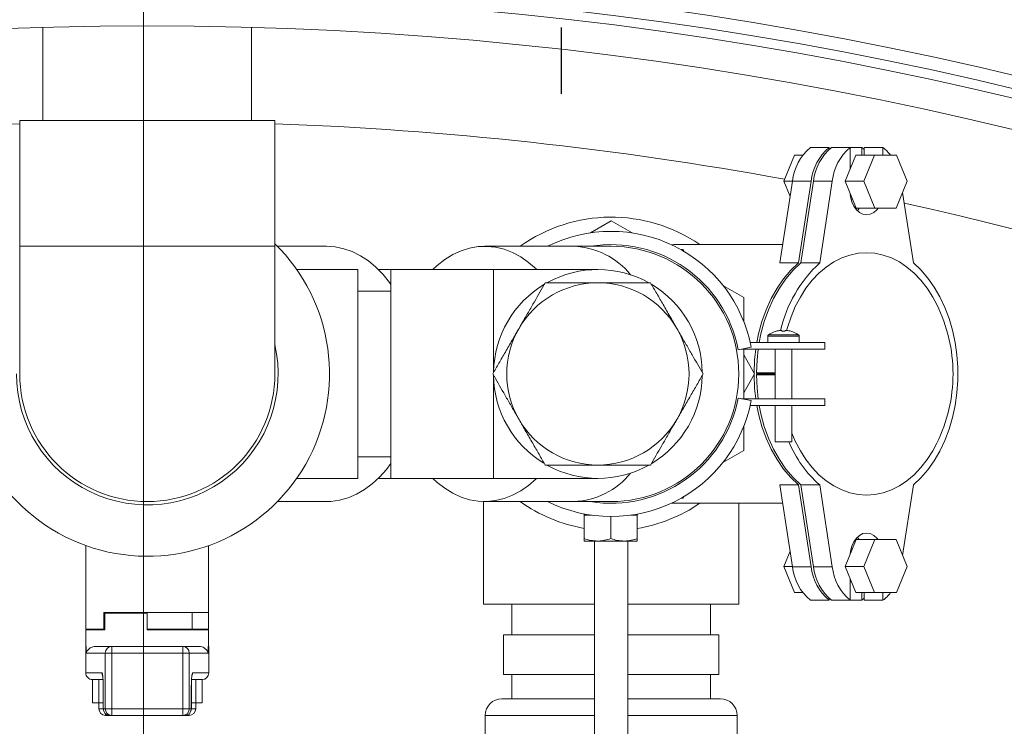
# Model space of a CAD drawing. Header units: metres. Extents: x 1333.9 to 1416.6, y -82.7 to -2.5.
# Tile 51 of 160: x 1362.699 to 1362.996, y -10.228 to -10.015. Entities that reach past the tile are written whole.
import ezdxf

# ---------------------------------------------------------------- set-up
doc = ezdxf.new("R2010")
doc.units = ezdxf.units.M
doc.linetypes.add('AUSGEZOGEN', pattern=[0])
for name, color, linetype, lineweight in [('XR$5$AM_0', 7, 'AUSGEZOGEN', 50), ('XR$5$MARKETING_DRW', 7, 'AUSGEZOGEN', 13), ('XR$5$ZR_Sanitär', 1, 'AUSGEZOGEN', 13)]:
    doc.layers.add(name, color=color, linetype=linetype, lineweight=lineweight)

# ---------------------------------------------------------------- blocks, each defined once
blk = doc.blocks.new('A$C43b69e9d')
at = {"layer": 'XR$5$AM_0', "lineweight": 18, "transparency": 33554687}
for p, q in [((0.0208641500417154, -0.005041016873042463), (0.01988625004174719, -0.005041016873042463)), ((0.02182935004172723, -0.005041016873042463), (0.0208641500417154, -0.005041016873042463)), ((0.0208641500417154, -0.006996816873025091), (0.0208641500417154, -0.005041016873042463)), ((0.02182935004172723, -0.006996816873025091), (0.02182935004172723, -0.005041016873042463)), ((0.02254177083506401, -0.005218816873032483), (0.02182935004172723, -0.005218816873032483)), ((0.01759517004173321, -0.005547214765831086), (0.01759517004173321, -0.005670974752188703)), ((0.01759517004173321, -0.005547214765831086), (0.01779837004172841, -0.005547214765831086)), ((0.01774757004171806, -0.005696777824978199), (0.01774757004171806, -0.005551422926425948)), ((0.01774757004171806, -0.005551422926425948), (0.01779837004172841, -0.005551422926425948)), ((0.01779837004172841, -0.005551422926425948), (0.01779837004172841, -0.005547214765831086)), ((0.01792537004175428, -0.005549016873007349), (0.01779837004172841, -0.005549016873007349)), ((0.01792537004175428, -0.005692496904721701), (0.01792537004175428, -0.005549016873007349)), ((0.01793045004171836, -0.005686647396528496), (0.01793045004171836, -0.005549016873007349)), ((0.01805745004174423, -0.005549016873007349), (0.01793045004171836, -0.005549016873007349)), ((0.01857065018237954, -0.005549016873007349), (0.01805745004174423, -0.005549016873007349)), ((0.01736657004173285, -0.005647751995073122), (0.01732085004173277, -0.005647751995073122)), ((0.01732085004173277, -0.005647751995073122), (0.01732085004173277, -0.005681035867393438)), ((0.01736657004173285, -0.005598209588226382), (0.01754437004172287, -0.005598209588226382)), ((0.01736657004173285, -0.005646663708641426), (0.01736657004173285, -0.005598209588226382)), ((0.01736657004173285, -0.005646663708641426), (0.01754437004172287, -0.005646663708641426)), ((0.01736657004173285, -0.005681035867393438), (0.01736657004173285, -0.005646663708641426)), ((0.01754437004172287, -0.005646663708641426), (0.01754437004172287, -0.005598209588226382)), ((0.01754437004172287, -0.005664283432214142), (0.01754437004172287, -0.005646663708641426)), ((0.01779837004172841, -0.005623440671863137), (0.01779837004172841, -0.005747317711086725)), ((0.01727005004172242, -0.005731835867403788), (0.01727005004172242, -0.005698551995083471)), ((0.01727005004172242, -0.005698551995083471), (0.01728247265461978, -0.005698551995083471)), ((0.01727005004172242, -0.005747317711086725), (0.01727005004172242, -0.005731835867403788)), ((0.01749357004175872, -0.005681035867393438), (0.01732085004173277, -0.005681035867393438)), ((0.01732085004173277, -0.005681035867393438), (0.01732085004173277, -0.005681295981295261)), ((0.01732085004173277, -0.005681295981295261), (0.01732085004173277, -0.005696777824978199)), ((0.01749357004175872, -0.005681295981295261), (0.01732085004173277, -0.005681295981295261)), ((0.01732085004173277, -0.005747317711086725), (0.01732085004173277, -0.005696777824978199)), ((0.01732085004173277, -0.005696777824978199), (0.01774757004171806, -0.005696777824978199)), ((0.01749357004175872, -0.005681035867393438), (0.01749357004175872, -0.005681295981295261)), ((0.01754437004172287, -0.005679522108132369), (0.01754437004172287, -0.005664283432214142)), ((0.01774757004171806, -0.005747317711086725), (0.01774757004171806, -0.005696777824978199)), ((0.01805237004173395, -0.005692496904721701), (0.01792537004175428, -0.005692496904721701)), ((0.01805745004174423, -0.005686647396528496), (0.01793045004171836, -0.005686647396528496)), ((0.01793045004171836, -0.005686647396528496), (0.01793045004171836, -0.005692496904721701)), ((0.01805237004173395, -0.005692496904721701), (0.01805237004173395, -0.006018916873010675)), ((0.01805745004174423, -0.006488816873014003), (0.01805745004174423, -0.005686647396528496)), ((0.01727005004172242, -0.006290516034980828), (0.01727005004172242, -0.005747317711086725)), ((0.01727005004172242, -0.005747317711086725), (0.01732085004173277, -0.005747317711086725)), ((0.01732085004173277, -0.005747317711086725), (0.01732085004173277, -0.006290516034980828)), ((0.01774757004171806, -0.005747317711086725), (0.01732085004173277, -0.005747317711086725)), ((0.01774757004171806, -0.006290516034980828), (0.01774757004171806, -0.005747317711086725)), ((0.01774757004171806, -0.005747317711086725), (0.01779837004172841, -0.005747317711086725)), ((0.01779837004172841, -0.005747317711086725), (0.01779837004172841, -0.006290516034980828)), ((0.01805745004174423, -0.005776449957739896), (0.01805237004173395, -0.005776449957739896)), ((0.01805237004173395, -0.006018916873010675), (0.01792537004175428, -0.006018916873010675)), ((0.01792537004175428, -0.006488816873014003), (0.01792537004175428, -0.006018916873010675)), ((0.01793045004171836, -0.006018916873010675), (0.01793045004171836, -0.006361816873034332)), ((0.01793045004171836, -0.006252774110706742), (0.01792537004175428, -0.006252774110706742)), ((0.01727005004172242, -0.006290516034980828), (0.01732085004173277, -0.006290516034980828)), ((0.01727005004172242, -0.006305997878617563), (0.01727005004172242, -0.006290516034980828)), ((0.01727005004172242, -0.006339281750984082), (0.01727005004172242, -0.006305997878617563)), ((0.01727005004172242, -0.006339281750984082), (0.01728247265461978, -0.006339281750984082)), ((0.01732085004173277, -0.006290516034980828), (0.01774757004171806, -0.006290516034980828)), ((0.01732085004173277, -0.006341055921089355), (0.01732085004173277, -0.006290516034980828)), ((0.01774757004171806, -0.006290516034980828), (0.01779837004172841, -0.006290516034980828)), ((0.01774757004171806, -0.006341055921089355), (0.01774757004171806, -0.006290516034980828)), ((0.01779837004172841, -0.006290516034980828), (0.01779837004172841, -0.006414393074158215)), ((0.01793045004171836, -0.00633938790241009), (0.01792537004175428, -0.00633938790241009)), ((0.01774757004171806, -0.006341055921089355), (0.01732085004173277, -0.006341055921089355)), ((0.01732085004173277, -0.006341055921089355), (0.01732085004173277, -0.006356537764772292)), ((0.01732085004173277, -0.006356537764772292), (0.01749357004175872, -0.006356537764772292)), ((0.01732085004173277, -0.006356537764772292), (0.01732085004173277, -0.006356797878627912)), ((0.01732085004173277, -0.006356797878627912), (0.01749357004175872, -0.006356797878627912)), ((0.01732085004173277, -0.006390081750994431), (0.01732085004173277, -0.006356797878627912)), ((0.01732085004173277, -0.006390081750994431), (0.01736657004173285, -0.006390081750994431)), ((0.01736657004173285, -0.006391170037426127), (0.01736657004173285, -0.006356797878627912)), ((0.01736657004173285, -0.006391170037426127), (0.01754437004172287, -0.006391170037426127)), ((0.01736657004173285, -0.006439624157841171), (0.01736657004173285, -0.006391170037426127)), ((0.01749357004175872, -0.006356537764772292), (0.01749357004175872, -0.006356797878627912)), ((0.01754437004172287, -0.006373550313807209), (0.01754437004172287, -0.006358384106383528)), ((0.01754437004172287, -0.006391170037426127), (0.01754437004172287, -0.006373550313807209)), ((0.01754437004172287, -0.006439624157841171), (0.01754437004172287, -0.006391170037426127)), ((0.01759517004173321, -0.00636685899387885), (0.01759517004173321, -0.006490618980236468)), ((0.01774757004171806, -0.006486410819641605), (0.01774757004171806, -0.006341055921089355)), ((0.01805745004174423, -0.006361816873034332), (0.01793045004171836, -0.006361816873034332)), ((0.01793045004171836, -0.006361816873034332), (0.01793045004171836, -0.006488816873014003)), ((0.01736657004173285, -0.006439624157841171), (0.01754437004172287, -0.006439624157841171)), ((0.01759517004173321, -0.006490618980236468), (0.01779837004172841, -0.006490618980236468)), ((0.01779837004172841, -0.006486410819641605), (0.01774757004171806, -0.006486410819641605)), ((0.01779837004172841, -0.006490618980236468), (0.01779837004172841, -0.006486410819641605)), ((0.01779837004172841, -0.006488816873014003), (0.01792537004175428, -0.006488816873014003)), ((0.01805745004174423, -0.006488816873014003), (0.01793045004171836, -0.006488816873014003)), ((0.01805745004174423, -0.006488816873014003), (0.01857065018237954, -0.006488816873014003)), ((0.02182935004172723, -0.006819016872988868), (0.02254177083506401, -0.006819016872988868)), ((0.01890835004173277, -0.007016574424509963), (0.01890835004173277, -0.007392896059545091)), ((0.01988625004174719, -0.006996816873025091), (0.0208641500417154, -0.006996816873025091)), ((0.0208641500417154, -0.006996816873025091), (0.02182935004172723, -0.006996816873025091)), ((0.0208641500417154, -0.007392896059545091), (0.0208641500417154, -0.007016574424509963)), ((0.01908615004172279, -0.007164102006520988), (0.01908615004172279, -0.00763181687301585)), ((0.02068635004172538, -0.00763181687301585), (0.02068635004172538, -0.007164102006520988)), ((0.02068635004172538, -0.00763181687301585), (0.01908615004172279, -0.00763181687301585)), ((0.01925125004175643, -0.00763181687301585), (0.01925125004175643, -0.007885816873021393)), ((0.02052125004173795, -0.007885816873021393), (0.02052125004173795, -0.00763181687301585)), ((0.01908615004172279, -0.007790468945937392), (0.01908615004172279, -0.007885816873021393)), ((0.02068635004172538, -0.007885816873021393), (0.02068635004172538, -0.007790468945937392)), ((0.01908615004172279, -0.007885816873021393), (0.01908615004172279, -0.008673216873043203)), ((0.02068635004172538, -0.007885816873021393), (0.01908615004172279, -0.007885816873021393)), ((0.02068635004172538, -0.008673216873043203), (0.02068635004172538, -0.007885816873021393)), ((0.01890835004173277, -0.008597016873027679), (0.01812095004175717, -0.008597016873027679)), ((0.01812095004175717, -0.00944791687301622), (0.01812095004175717, -0.008597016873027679)), ((0.01890835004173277, -0.008605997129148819), (0.01890835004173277, -0.008597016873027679)), ((0.01727005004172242, -0.008609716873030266), (0.01687381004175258, -0.008609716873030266)), ((0.01727005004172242, -0.00944791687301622), (0.01727005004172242, -0.008609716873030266)), ((0.01890835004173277, -0.008605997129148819), (0.01890835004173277, -0.009288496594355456)), ((0.01908615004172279, -0.008673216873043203), (0.01908615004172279, -0.009473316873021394)), ((0.01987498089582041, -0.008673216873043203), (0.01908615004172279, -0.008673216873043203)), ((0.02068635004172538, -0.008673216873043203), (0.0198974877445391, -0.008673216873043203)), ((0.02068635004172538, -0.009473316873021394), (0.02068635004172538, -0.008673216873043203)), ((0.0208641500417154, -0.009288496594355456), (0.0208641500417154, -0.008605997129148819)), ((0.0173970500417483, -0.008736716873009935), (0.0173970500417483, -0.00944791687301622)), ((0.01788727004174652, -0.008749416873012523), (0.01758247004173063, -0.008749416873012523)), ((0.01758247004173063, -0.008749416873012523), (0.01758247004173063, -0.00944791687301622)), ((0.01788727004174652, -0.008749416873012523), (0.01788727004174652, -0.00944791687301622)), ((0.01758247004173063, -0.00881291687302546), (0.0173970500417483, -0.00881291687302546)), ((0.01812095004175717, -0.00881291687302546), (0.01788727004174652, -0.00881291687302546)), ((0.01890835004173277, -0.009288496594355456), (0.01890835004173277, -0.00957491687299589)), ((0.0208641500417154, -0.00957491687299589), (0.0208641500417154, -0.009288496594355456)), ((0.01860583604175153, -0.009368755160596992), (0.01860583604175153, -0.009470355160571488)), ((0.01880395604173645, -0.009368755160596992), (0.01862398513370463, -0.009368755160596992)), ((0.01881316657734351, -0.009368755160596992), (0.01880395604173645, -0.009368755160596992)), ((0.01880395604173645, -0.009424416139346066), (0.01880395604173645, -0.009368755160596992)), ((0.0209672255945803, -0.009415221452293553), (0.0210594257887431, -0.00957491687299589)), ((0.01860583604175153, -0.00944791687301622), (0.01670897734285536, -0.00944791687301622)), ((0.01860583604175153, -0.009470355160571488), (0.01860583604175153, -0.009673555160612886)), ((0.01879354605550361, -0.009571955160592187), (0.01862398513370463, -0.009571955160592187)), ((0.0210594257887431, -0.00957491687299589), (0.0209672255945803, -0.00973461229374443)), ((0.01670897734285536, -0.009701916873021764), (0.01860583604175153, -0.009701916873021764)), ((0.01727005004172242, -0.01054011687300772), (0.01727005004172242, -0.009701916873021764)), ((0.0173970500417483, -0.009701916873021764), (0.0173970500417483, -0.01041311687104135)), ((0.01758247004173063, -0.009701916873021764), (0.01758247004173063, -0.01040041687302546)), ((0.01788727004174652, -0.009701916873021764), (0.01788727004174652, -0.01040041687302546)), ((0.01812095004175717, -0.01055281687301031), (0.01812095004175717, -0.009701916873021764)), ((0.01860583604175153, -0.00977515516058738), (0.01860583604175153, -0.009673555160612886)), ((0.01880395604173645, -0.00977515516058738), (0.01880395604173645, -0.009725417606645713)), ((0.01880395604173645, -0.00977515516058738), (0.01862398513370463, -0.00977515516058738)), ((0.01880395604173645, -0.00977515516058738), (0.01881204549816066, -0.00977515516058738)), ((0.01889600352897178, -0.01003689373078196), (0.01889565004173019, -0.01005560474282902)), ((0.02087685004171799, -0.01005560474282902), (0.0208764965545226, -0.01003689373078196)), ((0.01889565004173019, -0.0100556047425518), (0.01889565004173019, -0.01088950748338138)), ((0.01893375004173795, -0.01011041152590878), (0.01893375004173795, -0.01012484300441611)), ((0.02083875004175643, -0.01012484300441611), (0.02083875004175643, -0.01011041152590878)), ((0.02087685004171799, -0.01088950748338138), (0.02087685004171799, -0.0100556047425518)), ((0.01893375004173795, -0.01012484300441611), (0.01894624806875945, -0.01013205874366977)), ((0.02082625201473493, -0.01013205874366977), (0.02083875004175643, -0.01012484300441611)), ((0.0173970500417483, -0.01033691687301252), (0.01758247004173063, -0.01033691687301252)), ((0.01788727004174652, -0.01033691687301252), (0.01812095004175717, -0.01033691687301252)), ((0.01788727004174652, -0.01040041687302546), (0.01758247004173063, -0.01040041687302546)), ((0.01929966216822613, -0.01059091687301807), (0.01920746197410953, -0.01043122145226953)), ((0.02056503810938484, -0.01043122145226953), (0.02047283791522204, -0.01059091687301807)), ((0.01687381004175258, -0.01054011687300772), (0.01727005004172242, -0.01054011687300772)), ((0.01812095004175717, -0.01055281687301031), (0.01889565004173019, -0.01055281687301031)), ((0.01968141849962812, -0.01064825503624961), (0.01970051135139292, -0.01054820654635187)), ((0.02007198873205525, -0.01054820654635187), (0.02009108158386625, -0.01064825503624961)), ((0.01948406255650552, -0.01059091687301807), (0.01929966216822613, -0.01059091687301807)), ((0.01964495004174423, -0.01064064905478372), (0.01964495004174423, -0.01121321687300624)), ((0.01969575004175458, -0.01121321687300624), (0.01969575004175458, -0.01057315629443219)), ((0.0200767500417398, -0.01059091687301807), (0.01969575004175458, -0.01059091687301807)), ((0.01974101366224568, -0.01059091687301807), (0.01988625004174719, -0.01067476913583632)), ((0.01988625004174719, -0.01067476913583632), (0.0200314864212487, -0.01059091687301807)), ((0.0200767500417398, -0.01057315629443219), (0.0200767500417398, -0.01121321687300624)), ((0.02012755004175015, -0.01121321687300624), (0.02012755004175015, -0.01064064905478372)), ((0.02047283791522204, -0.01059091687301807), (0.02028843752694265, -0.01059091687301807)), ((0.01987890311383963, -0.01083217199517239), (0.01987890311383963, -0.01068848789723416)), ((0.01988625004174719, -0.0106927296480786), (0.01987890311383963, -0.01068848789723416)), ((0.01989359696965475, -0.01068848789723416), (0.01988625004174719, -0.0106927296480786)), ((0.01988625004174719, -0.01083221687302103), (0.01988625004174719, -0.0106927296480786)), ((0.01989359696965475, -0.01083217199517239), (0.01989359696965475, -0.01068848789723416)), ((0.02017595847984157, -0.01077506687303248), (0.02012755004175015, -0.01077506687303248)), ((0.02017595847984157, -0.01077506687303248), (0.02017595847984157, -0.01101636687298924)), ((0.02018535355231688, -0.01077998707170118), (0.02018535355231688, -0.01101144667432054)), ((0.01903582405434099, -0.01086807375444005), (0.01840872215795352, -0.01096396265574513)), ((0.01903582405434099, -0.01086807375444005), (0.01903582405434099, -0.01101175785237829)), ((0.01964495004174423, -0.01083221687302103), (0.01936555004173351, -0.01083221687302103)), ((0.01936555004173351, -0.01083221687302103), (0.01936555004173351, -0.0109592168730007)), ((0.0200767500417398, -0.01083221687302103), (0.01969575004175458, -0.01083221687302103)), ((0.01987890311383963, -0.01083217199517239), (0.01987284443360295, -0.01083221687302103)), ((0.01987898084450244, -0.01083221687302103), (0.01987890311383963, -0.01083217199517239)), ((0.01989359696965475, -0.01083217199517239), (0.01989351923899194, -0.01083221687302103)), ((0.01989965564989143, -0.01083221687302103), (0.01989359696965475, -0.01083217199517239)), ((0.02021333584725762, -0.01084011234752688), (0.02021371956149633, -0.01083992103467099)), ((0.02073667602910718, -0.01086807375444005), (0.02073667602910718, -0.01101175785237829)), ((0.02136377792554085, -0.01096396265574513), (0.02073667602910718, -0.01086807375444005)), ((0.01840979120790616, -0.01089793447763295), (0.01821017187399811, -0.01097942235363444)), ((0.01840979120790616, -0.01089793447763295), (0.01840979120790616, -0.01096379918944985)), ((0.01852717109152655, -0.01094585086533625), (0.01840979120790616, -0.01089793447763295)), ((0.02021981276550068, -0.0108826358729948), (0.02021333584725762, -0.0108826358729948)), ((0.02021333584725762, -0.01090879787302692), (0.02021981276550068, -0.01090879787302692)), ((0.02021981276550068, -0.01087282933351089), (0.02021981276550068, -0.0108826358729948)), ((0.02021981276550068, -0.01090879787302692), (0.02021981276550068, -0.01091860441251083)), ((0.02136270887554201, -0.01089793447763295), (0.02124532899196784, -0.01094585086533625)), ((0.02136270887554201, -0.01089793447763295), (0.02136270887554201, -0.01096379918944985)), ((0.02156232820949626, -0.01097942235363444), (0.02136270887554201, -0.01089793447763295)), ((0.01821017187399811, -0.01097942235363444), (0.01821017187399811, -0.01104387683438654)), ((0.01840872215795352, -0.01096396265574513), (0.01840872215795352, -0.01110764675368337)), ((0.01903582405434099, -0.01101175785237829), (0.01840872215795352, -0.01110764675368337)), ((0.01936555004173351, -0.0109592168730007), (0.01964495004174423, -0.0109592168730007)), ((0.01969575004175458, -0.0109592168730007), (0.0200767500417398, -0.0109592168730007)), ((0.02012755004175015, -0.01101636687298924), (0.02017595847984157, -0.01101636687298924)), ((0.02021371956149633, -0.01095151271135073), (0.02021333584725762, -0.01095132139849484)), ((0.02136377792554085, -0.01110764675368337), (0.02073667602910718, -0.01101175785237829)), ((0.02136377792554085, -0.01096396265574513), (0.02136377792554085, -0.01110764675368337)), ((0.02156232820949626, -0.01097942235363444), (0.02156232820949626, -0.01104387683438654)), ((0.01903582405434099, -0.01102971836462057), (0.01840872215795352, -0.01112560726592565)), ((0.01903582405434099, -0.0111734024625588), (0.01903582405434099, -0.01102971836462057)), ((0.02073667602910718, -0.0111734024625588), (0.02073667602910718, -0.01102971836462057)), ((0.02136377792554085, -0.01112560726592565), (0.02073667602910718, -0.01102971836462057)), ((0.01815228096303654, -0.01110156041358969), (0.01815228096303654, -0.01124524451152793)), ((0.01840872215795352, -0.01126929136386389), (0.01840872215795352, -0.01112560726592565)), ((0.02136377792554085, -0.01126929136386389), (0.02136377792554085, -0.01112560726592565)), ((0.02162021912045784, -0.01110156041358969), (0.02162021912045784, -0.01124524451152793)), ((0.01815228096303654, -0.01124524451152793), (0.01816696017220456, -0.01124524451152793)), ((0.01903582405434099, -0.0111734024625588), (0.01840872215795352, -0.01126929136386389)), ((0.01964495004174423, -0.01121321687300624), (0.01969575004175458, -0.01121321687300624)), ((0.0200767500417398, -0.01121321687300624), (0.02012755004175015, -0.01121321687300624)), ((0.02136377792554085, -0.01126929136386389), (0.02073667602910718, -0.0111734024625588)), ((0.02160553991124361, -0.01124524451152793), (0.02162021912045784, -0.01124524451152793)), ((0.01815228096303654, -0.01140688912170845), (0.01815228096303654, -0.0112632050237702)), ((0.02162021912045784, -0.01140688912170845), (0.02162021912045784, -0.0112632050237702)), ((0.01840979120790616, -0.01136849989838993), (0.01821017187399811, -0.01144998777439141)), ((0.01840979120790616, -0.01151218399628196), (0.01840979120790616, -0.01136849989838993)), ((0.0186165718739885, -0.01145291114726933), (0.01840979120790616, -0.01136849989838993)), ((0.02136270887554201, -0.01136849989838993), (0.02115592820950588, -0.01145291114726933)), ((0.02136270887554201, -0.01151218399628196), (0.02136270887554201, -0.01136849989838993)), ((0.02156232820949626, -0.01144998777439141), (0.02136270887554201, -0.01136849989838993)), ((0.01815228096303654, -0.01140688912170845), (0.01815228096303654, -0.01149669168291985)), ((0.01815228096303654, -0.01140688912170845), (0.01831574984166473, -0.01140688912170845)), ((0.01821017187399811, -0.01159367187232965), (0.01821017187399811, -0.01144998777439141)), ((0.01829295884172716, -0.01140688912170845), (0.01829295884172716, -0.01141619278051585)), ((0.0185469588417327, -0.01142449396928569), (0.0185469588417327, -0.01141369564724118)), ((0.01862544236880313, -0.01145179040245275), (0.0186165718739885, -0.01145872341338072)), ((0.0186165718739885, -0.01159659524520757), (0.0186165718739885, -0.01145291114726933)), ((0.02115592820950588, -0.01145872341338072), (0.02114705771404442, -0.01145179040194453)), ((0.02115592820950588, -0.01159659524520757), (0.02115592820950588, -0.01145291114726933)), ((0.02122554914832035, -0.0114136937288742), (0.02122554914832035, -0.01142449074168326)), ((0.02145675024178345, -0.01140688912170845), (0.02162021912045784, -0.01140688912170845)), ((0.02147954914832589, -0.01141619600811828), (0.02147954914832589, -0.01140688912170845)), ((0.02156232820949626, -0.01159367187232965), (0.02156232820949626, -0.01144998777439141)), ((0.02162021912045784, -0.01140688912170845), (0.02162021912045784, -0.01149669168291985)), ((0.01815228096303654, -0.01149669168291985), (0.01816696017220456, -0.01151465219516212)), ((0.01821017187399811, -0.01149669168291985), (0.01815228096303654, -0.01149669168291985)), ((0.01815228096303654, -0.01165833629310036), (0.01815228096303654, -0.01151465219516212)), ((0.01821017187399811, -0.01151465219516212), (0.01815228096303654, -0.01151465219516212)), ((0.01840979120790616, -0.01151218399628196), (0.01821017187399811, -0.01159367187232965)), ((0.0186165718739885, -0.01159659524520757), (0.01840979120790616, -0.01151218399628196)), ((0.02136270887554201, -0.01151218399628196), (0.02115592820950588, -0.01159659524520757)), ((0.02156232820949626, -0.01159367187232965), (0.02136270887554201, -0.01151218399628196)), ((0.02162021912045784, -0.01149669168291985), (0.02156232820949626, -0.01149669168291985)), ((0.02162021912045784, -0.01151465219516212), (0.02156232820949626, -0.01151465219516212)), ((0.02160553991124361, -0.01151465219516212), (0.02162021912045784, -0.01149669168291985)), ((0.02162021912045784, -0.01165833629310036), (0.02162021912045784, -0.01151465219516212)), ((0.01821017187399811, -0.01159367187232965), (0.01821017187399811, -0.01176251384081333)), ((0.0186165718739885, -0.01175959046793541), (0.0186165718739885, -0.01159659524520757)), ((0.02115592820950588, -0.01159659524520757), (0.02115592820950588, -0.01175959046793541)), ((0.02156232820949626, -0.01176251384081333), (0.02156232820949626, -0.01159367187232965)), ((0.01821017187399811, -0.01165833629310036), (0.01815228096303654, -0.01165833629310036)), ((0.02162021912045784, -0.01165833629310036), (0.02156232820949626, -0.01165833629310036)), ((0.01821017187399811, -0.01176251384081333), (0.01840979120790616, -0.01184400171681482)), ((0.01840979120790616, -0.01184400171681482), (0.0186165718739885, -0.01175959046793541)), ((0.02115592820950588, -0.01175959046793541), (0.02136270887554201, -0.01184400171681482)), ((0.02136270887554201, -0.01184400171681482), (0.02156232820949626, -0.01176251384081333)), ((0.01849516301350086, -0.01180915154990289), (0.01903582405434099, -0.01189182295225)), ((0.02073667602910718, -0.01189182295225), (0.02127733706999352, -0.01180915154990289))]:
    blk.add_line(p, q, dxfattribs=at)
for points in [[(0.01890835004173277, -0.007392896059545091), (0.01890949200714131, -0.007426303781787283), (0.01891861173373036, -0.007492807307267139), (0.01893676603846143, -0.007558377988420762), (0.01896378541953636, -0.007622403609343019), (0.01899941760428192, -0.007684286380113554), (0.01904332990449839, -0.007743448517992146), (0.01909511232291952, -0.007799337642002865), (0.01915428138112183, -0.007851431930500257), (0.01920043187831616, -0.007885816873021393)], [(0.02057206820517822, -0.007885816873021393), (0.02058603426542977, -0.007875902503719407), (0.02064869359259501, -0.00782589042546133), (0.02070423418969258, -0.007771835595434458), (0.0207521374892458, -0.007714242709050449), (0.02079195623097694, -0.007653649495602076), (0.02082331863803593, -0.00759062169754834), (0.02084593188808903, -0.007525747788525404), (0.02085958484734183, -0.007459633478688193), (0.0208641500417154, -0.007392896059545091)], [(0.01908615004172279, -0.008208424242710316), (0.01905555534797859, -0.00824114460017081), (0.01900963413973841, -0.008299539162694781), (0.01897189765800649, -0.008360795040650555), (0.01894269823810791, -0.008424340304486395), (0.01892230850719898, -0.008489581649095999), (0.01891091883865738, -0.008555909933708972), (0.01890863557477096, -0.008622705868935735), (0.0189154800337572, -0.008689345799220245), (0.01893138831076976, -0.008755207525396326), (0.01895621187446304, -0.008819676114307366), (0.01898971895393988, -0.008882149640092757), (0.01903159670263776, -0.008942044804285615), (0.01908145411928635, -0.008998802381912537), (0.01908615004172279, -0.009003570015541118)], [(0.02068635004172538, -0.009003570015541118), (0.02069104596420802, -0.008998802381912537), (0.02074090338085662, -0.008942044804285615), (0.02078278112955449, -0.008882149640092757), (0.02081628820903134, -0.008819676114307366), (0.02084111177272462, -0.008755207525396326), (0.02085702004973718, -0.008689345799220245), (0.02086386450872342, -0.008622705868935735), (0.020861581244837, -0.008555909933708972), (0.0208501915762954, -0.008489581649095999), (0.02082980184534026, -0.008424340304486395), (0.02080060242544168, -0.008360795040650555), (0.02076286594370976, -0.008299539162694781), (0.02071694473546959, -0.00824114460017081), (0.02068635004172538, -0.008208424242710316)], [(0.01964495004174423, -0.01069160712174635), (0.01957944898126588, -0.01070494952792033), (0.01948469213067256, -0.01073064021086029), (0.01939414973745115, -0.01076305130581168), (0.01930877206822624, -0.01080184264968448), (0.01922945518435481, -0.01084660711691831), (0.01915703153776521, -0.0108968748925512), (0.01909226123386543, -0.01095211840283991), (0.01903582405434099, -0.01101175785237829)], [(0.01964495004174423, -0.01070956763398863), (0.01957944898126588, -0.0107229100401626), (0.01948469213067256, -0.01074860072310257), (0.01939414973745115, -0.01078101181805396), (0.01930877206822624, -0.01081980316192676), (0.01922945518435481, -0.01086456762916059), (0.01915703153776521, -0.01091483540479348), (0.01909226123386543, -0.01097007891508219), (0.01903582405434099, -0.01102971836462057)], [(0.01987890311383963, -0.01067052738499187), (0.01977759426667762, -0.01067473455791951), (0.01969575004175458, -0.01068358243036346)], [(0.01987890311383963, -0.01068848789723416), (0.01977759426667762, -0.01069269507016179), (0.01969575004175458, -0.01070154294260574)], [(0.0200767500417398, -0.01068358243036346), (0.01999490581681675, -0.01067473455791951), (0.01989359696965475, -0.01067052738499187)], [(0.0200767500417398, -0.01070154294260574), (0.01999490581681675, -0.01069269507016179), (0.01989359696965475, -0.01068848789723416)], [(0.02073667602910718, -0.01101175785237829), (0.02068023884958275, -0.01095211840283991), (0.02061546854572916, -0.0108968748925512), (0.02054304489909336, -0.01084660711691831), (0.02046372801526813, -0.01080184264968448), (0.02037835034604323, -0.01076305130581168), (0.02028780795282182, -0.01073064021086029), (0.02019305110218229, -0.01070494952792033), (0.02012755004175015, -0.01069160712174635)], [(0.02073667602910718, -0.01102971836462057), (0.02068023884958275, -0.01097007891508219), (0.02061546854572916, -0.01091483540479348), (0.02054304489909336, -0.01086456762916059), (0.02046372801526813, -0.01081980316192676), (0.02037835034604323, -0.01078101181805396), (0.02028780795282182, -0.01074860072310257), (0.02019305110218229, -0.0107229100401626), (0.02012755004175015, -0.01070956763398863)], [(0.02041740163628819, -0.0120714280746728), (0.02047550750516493, -0.01204032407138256), (0.02054304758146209, -0.01199703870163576), (0.02060426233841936, -0.01194928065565), (0.02065856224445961, -0.0118975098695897), (0.02070542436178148, -0.01184222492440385), (0.02074439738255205, -0.01178395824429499), (0.02077510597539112, -0.01172327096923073), (0.02079725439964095, -0.01166074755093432), (0.02081062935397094, -0.01159699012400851), (0.02081510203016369, -0.0115326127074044), (0.02081062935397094, -0.01146823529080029), (0.02079725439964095, -0.01140447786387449), (0.02077510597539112, -0.01134195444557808), (0.02074439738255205, -0.01128126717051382), (0.02070542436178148, -0.01122300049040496), (0.02065856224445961, -0.01116771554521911), (0.02060426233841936, -0.01111594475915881), (0.02054304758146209, -0.01106818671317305), (0.02047550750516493, -0.01102490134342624), (0.02040229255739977, -0.01098650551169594), (0.02032410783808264, -0.01095336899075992), (0.02024170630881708, -0.01092581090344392), (0.02021969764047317, -0.01091959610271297)], [(0.01943325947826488, -0.0109592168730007), (0.0193702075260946, -0.01098650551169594), (0.01929699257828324, -0.01102490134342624), (0.01922945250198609, -0.01106818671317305), (0.01916823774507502, -0.01111594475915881), (0.01911393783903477, -0.01116771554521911), (0.0190670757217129, -0.01122300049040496), (0.01902810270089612, -0.01128126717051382), (0.01899739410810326, -0.01134195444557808), (0.01897524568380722, -0.01140447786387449), (0.01896187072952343, -0.01146823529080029), (0.01895739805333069, -0.0115326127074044), (0.01896187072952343, -0.01159699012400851), (0.01897524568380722, -0.01166074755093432), (0.01899739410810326, -0.01172327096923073), (0.01902810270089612, -0.01178395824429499), (0.0190670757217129, -0.01184222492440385), (0.01911393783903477, -0.0118975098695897), (0.01916823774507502, -0.01194928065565), (0.01922945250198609, -0.01199703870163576), (0.01929699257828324, -0.01204032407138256), (0.01935509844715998, -0.0120714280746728)], [(0.01850505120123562, -0.01140738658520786), (0.01852881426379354, -0.01141004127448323), (0.01856639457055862, -0.01141933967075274), (0.01860010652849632, -0.01143431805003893), (0.01862825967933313, -0.01145422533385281), (0.0186494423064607, -0.01147806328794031), (0.01866259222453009, -0.0115046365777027), (0.01866705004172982, -0.0115326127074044), (0.01866259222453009, -0.01156058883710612), (0.0186494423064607, -0.0115871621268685), (0.01862825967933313, -0.011611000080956), (0.0186165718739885, -0.01162036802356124)], [(0.01863516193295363, -0.01146077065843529), (0.01862825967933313, -0.01146731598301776), (0.0186165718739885, -0.011476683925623)], [(0.02115592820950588, -0.01162036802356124), (0.02114424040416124, -0.011611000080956), (0.02112305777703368, -0.0115871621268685), (0.02110990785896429, -0.01156058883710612), (0.02110545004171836, -0.0115326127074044), (0.02110990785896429, -0.0115046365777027), (0.02112305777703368, -0.01147806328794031), (0.02114424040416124, -0.01145422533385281), (0.02117239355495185, -0.01143431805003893), (0.02120610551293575, -0.01141933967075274), (0.02124368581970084, -0.01141004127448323), (0.02126744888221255, -0.01140738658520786)], [(0.02115592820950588, -0.011476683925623), (0.02114424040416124, -0.01146731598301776), (0.02113733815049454, -0.01146077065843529)], [(0.01903582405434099, -0.01189182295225), (0.0190897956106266, -0.01194911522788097), (0.01915145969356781, -0.01200238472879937), (0.01922022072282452, -0.01205111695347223), (0.01929541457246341, -0.0120948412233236), (0.01937631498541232, -0.01213313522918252), (0.0194621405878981, -0.01216562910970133), (0.0195520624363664, -0.01219200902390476), (0.0196452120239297, -0.01221202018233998), (0.0197406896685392, -0.01222546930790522), (0.01983757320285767, -0.01223222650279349), (0.0199349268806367, -0.01223222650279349), (0.02003181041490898, -0.01222546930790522), (0.02012728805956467, -0.01221202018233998), (0.02022043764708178, -0.01219200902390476), (0.02031035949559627, -0.01216562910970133), (0.02039618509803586, -0.01213313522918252), (0.02047708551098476, -0.0120948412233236), (0.02055227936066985, -0.01205111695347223), (0.02062104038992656, -0.01200238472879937), (0.02068270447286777, -0.01194911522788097), (0.02073667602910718, -0.01189182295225)]]:
    blk.add_lwpolyline(points, dxfattribs=at)
for radius in [0.02958770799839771, 0.02940662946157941, 0.02937110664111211, 0.02932471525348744, 0.02907133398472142, 0.02905588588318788, 0.0288018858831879, 0.0282938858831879, 0.028194, 0.02812215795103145, 0.02788920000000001]:
    blk.add_circle((-0.005335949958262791, -0.006018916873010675), radius, dxfattribs=at)
for centre, radius, start, end in [((-0.005335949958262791, -0.006018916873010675), 0.02715695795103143, 2.063620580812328, 10.36333304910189), ((0.01988625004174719, -0.006018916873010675), 0.001397, 90, 315.5729959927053), ((0.01988625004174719, -0.006018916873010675), 0.001003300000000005, 90, 282.9199132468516), ((0.01988625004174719, -0.006018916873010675), 0.0009778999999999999, 90, 270), ((0.01732085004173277, -0.005698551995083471), 5.08e-05, 90, 180), ((0.01732085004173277, -0.005731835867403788), 5.08e-05, 90, 180), ((0.01732072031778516, -0.005731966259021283), 5.067044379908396e-05, 89.85331398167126, 179.8525591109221), ((0.01732072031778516, -0.00574744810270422), 5.067044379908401e-05, 89.85331398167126, 179.8525591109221), ((0.01759516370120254, -0.005721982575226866), 5.1007823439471e-05, 89.99287788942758, 115.4535335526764), ((0.01774769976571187, -0.00574744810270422), 5.067044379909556e-05, 0.147440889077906, 90.14668601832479), ((0.01732072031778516, -0.006290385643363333), 5.067044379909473e-05, 180.1474408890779, 270.1466860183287), ((0.01732085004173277, -0.006305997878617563), 5.08e-05, 180, 270), ((0.01732072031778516, -0.006305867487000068), 5.067044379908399e-05, 180.1474408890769, 270.1466860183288), ((0.01732085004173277, -0.006339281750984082), 5.08e-05, 180, 270), ((0.01774769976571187, -0.006290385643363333), 5.067044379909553e-05, 269.8533139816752, 359.8525591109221), ((0.01759516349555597, -0.006315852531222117), 5.100646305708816e-05, 244.0106603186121, 270.0073533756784), ((-0.005335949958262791, -0.006018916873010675), 0.02715695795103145, 349.6366669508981, 357.9363794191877), ((0.01727005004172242, -0.008736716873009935), 0.000127, 0, 90), ((0.01988625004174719, -0.009473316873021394), 0.0008000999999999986, 90.87948402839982, 148.7571572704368), ((0.01988625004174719, -0.009473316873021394), 0.0008001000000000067, 30.81637690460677, 88.80749821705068), ((0.01988625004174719, -0.009473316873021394), 0.0006985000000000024, 60.0000000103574, 119.9999999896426), ((0.01988625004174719, -0.00957491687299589), 0.001201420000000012, 144.484016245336, 170.1192353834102), ((0.01988625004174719, -0.009473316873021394), 0.0006985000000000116, 119.9999999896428, 180), ((0.01988625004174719, -0.009473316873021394), 0.0006985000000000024, 0, 60.0000000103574), ((0.01988625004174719, -0.00957491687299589), 0.001201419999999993, 325.5402935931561, 35.5159837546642), ((0.01988625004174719, -0.00957491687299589), 0.001092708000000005, 153.499772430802, 259.1958106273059), ((0.01988625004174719, -0.009473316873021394), 0.0008000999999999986, 151.2092725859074, 208.7149381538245), ((0.01988625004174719, -0.00957491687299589), 0.001092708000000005, 280.8041893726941, 26.50022756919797), ((0.01988625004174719, -0.009473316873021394), 0.0008001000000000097, 330.9006494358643, 28.79072741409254), ((0.0194953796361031, -0.009266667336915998), 0.0005874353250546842, 182.129617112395, 231.0810750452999), ((0.02027712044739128, -0.009266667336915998), 0.0005874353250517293, 308.9189249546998, 357.870382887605), ((0.01988625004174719, -0.00957491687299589), 0.0009908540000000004, 170.725104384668, 259.1958106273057), ((0.01988625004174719, -0.00957491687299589), 0.000990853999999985, 280.8041893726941, 9.274895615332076), ((0.01988625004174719, -0.009473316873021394), 0.0006985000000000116, 180, 240.0000000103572), ((0.01988625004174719, -0.009473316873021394), 0.0006985, 299.9999999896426, 0), ((0.01988625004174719, -0.00957491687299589), 0.0009779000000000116, 180, 0), ((0.01988625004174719, -0.00957491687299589), 0.00120142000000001, 189.5941466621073, 214.4597064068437), ((0.01988625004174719, -0.009473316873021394), 0.0008001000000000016, 210.996875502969, 269.0591623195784), ((0.01988625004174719, -0.009473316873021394), 0.0008001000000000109, 270.9881932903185, 328.9343364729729), ((0.01988625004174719, -0.009473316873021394), 0.0006984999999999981, 240.0000000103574, 299.9999999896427), ((0.01727005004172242, -0.01041311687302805), 0.000127, 270, 0), ((0.02017595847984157, -0.01078649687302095), 1.142999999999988e-05, 34.71790546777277, 90), ((0.02001833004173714, -0.01089571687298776), 0.0002032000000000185, 15.93733317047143, 34.71790546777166), ((0.02001833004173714, -0.01089571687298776), 0.0002027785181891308, 6.480764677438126, 15.91512533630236), ((0.01971216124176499, -0.01176762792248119), 0.0009002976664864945, 112.6435056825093, 138.6976705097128), ((0.01999056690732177, -0.01089571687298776), 0.0002231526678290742, 356.6394487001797, 3.360551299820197), ((0.02001833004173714, -0.01089571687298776), 0.0002027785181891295, 344.0848746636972, 353.5192353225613), ((0.01999430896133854, -0.01185603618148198), 0.001008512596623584, 42.59967410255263, 77.07941066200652), ((0.01845231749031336, -0.01135297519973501), 0.0003914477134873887, 96.39426671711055, 140.0387675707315), ((0.02017595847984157, -0.01100493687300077), 1.143000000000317e-05, 270, 325.28209453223), ((0.02001833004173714, -0.01089571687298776), 0.0002032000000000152, 325.2820945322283, 344.0626668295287), ((0.02132018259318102, -0.01135297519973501), 0.0003914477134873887, 39.96123242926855, 83.60573328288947), ((0.01845231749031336, -0.01149665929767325), 0.0003914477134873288, 96.39426671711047, 140.0387675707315), ((0.01845231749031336, -0.01151461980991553), 0.0003914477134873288, 96.39426671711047, 140.0387675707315), ((0.02132018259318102, -0.01149665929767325), 0.0003914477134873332, 39.96123242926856, 83.60573328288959), ((0.02132018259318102, -0.01151461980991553), 0.000391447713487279, 39.96123242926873, 83.60573328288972), ((0.01845231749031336, -0.01165830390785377), 0.0003914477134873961, 96.3942667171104, 140.0387675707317), ((0.02132018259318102, -0.01165830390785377), 0.0003914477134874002, 39.96123242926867, 83.60573328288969), ((0.01838898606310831, -0.01147867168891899), 0.0002971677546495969, 217.1993326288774, 233.0062355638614), ((0.02138351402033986, -0.01147867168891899), 0.0002971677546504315, 306.993764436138, 322.8006673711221), ((-0.005335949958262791, -0.006018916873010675), 0.02715695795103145, 317.6824908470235, 347.6616524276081), ((0.01988625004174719, -0.01099379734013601), 0.001201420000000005, 243.7618509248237, 270), ((0.01988625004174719, -0.01099379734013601), 0.001201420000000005, 270, 296.2381490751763)]:
    blk.add_arc(centre, radius, start, end, dxfattribs=at)
for centre, major_axis, ratio, start_param, end_param in [((0.01759517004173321, -0.005598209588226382), (6.245064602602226e-21, 5.099482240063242e-05), 0.99617956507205, 0, 1.570796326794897), ((0.01749357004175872, -0.005670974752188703), (0.0001016, 0), 0.1015869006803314, 4.712388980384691, 6.283185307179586), ((0.01749357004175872, -0.00636685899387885), (0.0001016, 0), 0.1015869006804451, 0, 1.570796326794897), ((0.01759517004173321, -0.006439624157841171), (6.24506460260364e-21, 5.099482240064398e-05), 0.9961795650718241, 1.570796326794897, 3.141592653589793)]:
    blk.add_ellipse(centre, major_axis=major_axis, ratio=ratio, start_param=start_param, end_param=end_param, dxfattribs=at)
for points, knots in [([(0.01774757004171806, -0.005551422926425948), (0.01774764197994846, -0.005551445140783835), (0.01775468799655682, -0.005553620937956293), (0.0177688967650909, -0.005560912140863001), (0.01778515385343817, -0.005578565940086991), (0.01779598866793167, -0.00559985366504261), (0.0177975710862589, -0.005615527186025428), (0.01779837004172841, -0.005623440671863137)], [0, 0, 0, 0, 0.003043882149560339, 0.2981342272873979, 0.5987992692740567, 0.7974356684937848, 1, 1, 1, 1]), ([(0.01757520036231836, -0.005676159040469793), (0.01757514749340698, -0.00567617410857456), (0.01757499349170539, -0.005676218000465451), (0.01757028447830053, -0.00567713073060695), (0.01755987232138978, -0.005678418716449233), (0.01754214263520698, -0.005679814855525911), (0.01751915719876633, -0.005680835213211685), (0.01750206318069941, -0.005680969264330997), (0.01749357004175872, -0.005681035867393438)], [0, 0, 0, 0, 0.06074553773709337, 0.1769453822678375, 0.3478797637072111, 0.5534011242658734, 0.778107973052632, 1, 1, 1, 1]), ([(0.01749357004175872, -0.006356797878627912), (0.01749825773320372, -0.00635681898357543), (0.01751191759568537, -0.0063568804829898), (0.01753374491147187, -0.006357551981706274), (0.0175550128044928, -0.00635894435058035), (0.01756868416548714, -0.006360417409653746), (0.01757509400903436, -0.006361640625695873), (0.01757507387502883, -0.006361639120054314), (0.01757506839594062, -0.006361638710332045)], [0, 0, 0, 0, 0.1228244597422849, 0.3579086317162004, 0.5906965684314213, 0.7870832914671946, 0.942058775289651, 1, 1, 1, 1]), ([(0.01779837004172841, -0.006414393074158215), (0.01779760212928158, -0.006422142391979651), (0.017796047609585, -0.006437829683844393), (0.01778533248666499, -0.006458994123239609), (0.01776903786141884, -0.006476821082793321), (0.01775482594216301, -0.006484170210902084), (0.01774764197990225, -0.006486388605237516), (0.01774757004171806, -0.006486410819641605)], [0, 0, 0, 0, 0.1981888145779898, 0.4012025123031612, 0.6960309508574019, 0.9969561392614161, 1, 1, 1, 1]), ([(0.01988625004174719, -0.008666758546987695), (0.01983840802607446, -0.008694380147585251), (0.01976594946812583, -0.008736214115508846), (0.01966218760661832, -0.008796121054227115), (0.01959365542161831, -0.008835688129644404), (0.01955163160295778, -0.008859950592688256), (0.01953700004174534, -0.00886839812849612)], [0, 0, 0, 0, 0.4320456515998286, 0.6543496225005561, 0.8796538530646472, 1, 1, 1, 1]), ([(0.02023550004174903, -0.00886839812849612), (0.02020513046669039, -0.008850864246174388), (0.02014375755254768, -0.008815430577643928), (0.02005442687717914, -0.00876385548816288), (0.01996805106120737, -0.008713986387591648), (0.01991360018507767, -0.008682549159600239), (0.01988625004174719, -0.008666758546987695)], [0, 0, 0, 0, 0.2495781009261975, 0.5043644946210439, 0.7510471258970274, 1, 1, 1, 1]), ([(0.01953700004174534, -0.00886839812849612), (0.01950663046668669, -0.008885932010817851), (0.01944525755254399, -0.008921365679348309), (0.01935592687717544, -0.008972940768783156), (0.01926955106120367, -0.00902280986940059), (0.01921510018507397, -0.009054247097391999), (0.01918775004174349, -0.009070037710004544)], [0, 0, 0, 0, 0.2495781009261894, 0.5043644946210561, 0.7510471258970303, 1, 1, 1, 1]), ([(0.02058475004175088, -0.009070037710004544), (0.02053690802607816, -0.009042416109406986), (0.02046444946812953, -0.009000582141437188), (0.02036068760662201, -0.008940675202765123), (0.02029215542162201, -0.00890110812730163), (0.02025013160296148, -0.008876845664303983), (0.02023550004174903, -0.00886839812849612)], [0, 0, 0, 0, 0.4320456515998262, 0.6543496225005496, 0.8796538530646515, 1, 1, 1, 1]), ([(0.01918775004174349, -0.009070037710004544), (0.01918775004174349, -0.009117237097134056), (0.01918775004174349, -0.0092040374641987), (0.01918775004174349, -0.009340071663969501), (0.01918775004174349, -0.009428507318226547), (0.01918775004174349, -0.009473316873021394)], [0, 0, 0, 0, 0.370262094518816, 0.6809174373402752, 1, 1, 1, 1]), ([(0.02058475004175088, -0.009473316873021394), (0.02058475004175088, -0.00942977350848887), (0.02058475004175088, -0.009341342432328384), (0.02058475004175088, -0.009205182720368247), (0.02058475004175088, -0.009117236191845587), (0.02058475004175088, -0.009070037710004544)], [0, 0, 0, 0, 0.3100837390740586, 0.6297409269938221, 0.9999999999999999, 0.9999999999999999, 0.9999999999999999, 0.9999999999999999]), ([(0.01862398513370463, -0.009368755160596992), (0.0186189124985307, -0.00938525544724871), (0.01860867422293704, -0.009418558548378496), (0.01860678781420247, -0.009452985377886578), (0.01860583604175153, -0.009470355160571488)], [0, 0, 0, 0, 0.4954579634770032, 1, 1, 1, 1]), ([(0.01860583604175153, -0.009368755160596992), (0.01860610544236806, -0.009368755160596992), (0.01860710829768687, -0.009368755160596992), (0.01861685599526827, -0.009368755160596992), (0.01862398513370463, -0.009368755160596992)], [0, 0, 0, 0, 0.268633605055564, 1, 1, 1, 1]), ([(0.01860583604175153, -0.009470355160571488), (0.01860585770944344, -0.00947276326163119), (0.01860602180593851, -0.009491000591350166), (0.01860998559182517, -0.009525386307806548), (0.0186192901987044, -0.009556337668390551), (0.01862398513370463, -0.009571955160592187)], [0, 0, 0, 0, 0.07008576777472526, 0.5307822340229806, 0.9999999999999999, 0.9999999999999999, 0.9999999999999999, 0.9999999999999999]), ([(0.01918775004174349, -0.009473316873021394), (0.01918775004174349, -0.009479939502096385), (0.01918775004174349, -0.009535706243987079), (0.01918775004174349, -0.009642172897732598), (0.01918775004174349, -0.00976983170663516), (0.01918775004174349, -0.009846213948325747), (0.01918775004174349, -0.009876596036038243)], [0, 0, 0, 0, 0.0471997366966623, 0.3974517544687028, 0.7603281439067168, 1, 1, 1, 1]), ([(0.02058475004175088, -0.009876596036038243), (0.02058475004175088, -0.009846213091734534), (0.02058475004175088, -0.009771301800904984), (0.02058475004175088, -0.00964379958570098), (0.02058475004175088, -0.00953733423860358), (0.02058475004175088, -0.009479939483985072), (0.02058475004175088, -0.009473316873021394)], [0, 0, 0, 0, 0.2396757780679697, 0.5909375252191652, 0.9527994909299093, 1, 1, 1, 1]), ([(0.01862398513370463, -0.009571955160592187), (0.0186189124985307, -0.009588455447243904), (0.01860867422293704, -0.009621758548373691), (0.01860678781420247, -0.009656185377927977), (0.01860583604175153, -0.009673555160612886)], [0, 0, 0, 0, 0.4954579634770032, 1, 1, 1, 1]), ([(0.01860583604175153, -0.009673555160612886), (0.01860585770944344, -0.009675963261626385), (0.01860602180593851, -0.009694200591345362), (0.01860998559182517, -0.009728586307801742), (0.0186192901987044, -0.009759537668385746), (0.01862398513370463, -0.00977515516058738)], [0, 0, 0, 0, 0.0700857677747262, 0.53078223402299, 1, 1, 1, 1]), ([(0.01860583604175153, -0.00977515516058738), (0.01860610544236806, -0.00977515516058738), (0.01860710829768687, -0.00977515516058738), (0.01861685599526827, -0.00977515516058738), (0.01862398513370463, -0.00977515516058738)], [0, 0, 0, 0, 0.268633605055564, 1, 1, 1, 1]), ([(0.01918775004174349, -0.009876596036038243), (0.01923559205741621, -0.009904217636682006), (0.01930805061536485, -0.0099460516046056), (0.01941181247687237, -0.01000595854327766), (0.01948034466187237, -0.01004552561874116), (0.01952236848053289, -0.01006978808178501), (0.01953700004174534, -0.01007823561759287)], [0, 0, 0, 0, 0.4320456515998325, 0.6543496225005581, 0.8796538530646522, 1, 1, 1, 1]), ([(0.02023550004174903, -0.01007823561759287), (0.02026586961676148, -0.01006070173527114), (0.02032724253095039, -0.01002526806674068), (0.02041657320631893, -0.009973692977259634), (0.0205029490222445, -0.009923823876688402), (0.02055739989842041, -0.009892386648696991), (0.02058475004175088, -0.009876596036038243)], [0, 0, 0, 0, 0.2495781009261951, 0.5043644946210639, 0.7510471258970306, 1, 1, 1, 1]), ([(0.01953700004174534, -0.01007823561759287), (0.01956736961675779, -0.0100957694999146), (0.01962874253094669, -0.01013120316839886), (0.01971807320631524, -0.01018277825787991), (0.0198044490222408, -0.01023264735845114), (0.01985889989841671, -0.01026408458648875), (0.01988625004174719, -0.0102798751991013)], [0, 0, 0, 0, 0.2495781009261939, 0.5043644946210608, 0.7510471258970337, 1, 1, 1, 1]), ([(0.01988625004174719, -0.0102798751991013), (0.01993409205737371, -0.01025225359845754), (0.02000655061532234, -0.01021041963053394), (0.02011031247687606, -0.01015051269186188), (0.02017884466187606, -0.01011094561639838), (0.02022086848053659, -0.01008668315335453), (0.02023550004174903, -0.01007823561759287)], [0, 0, 0, 0, 0.4320456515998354, 0.6543496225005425, 0.879653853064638, 1, 1, 1, 1])]:
    blk.add_open_spline(points, degree=3, knots=knots, dxfattribs=at)
at = {"layer": 'XR$5$MARKETING_DRW', "color": 4, "transparency": 33554687}
blk.add_line((-0.005151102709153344, -0.005989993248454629), (0.0228532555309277, -0.005989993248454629), dxfattribs=at)

msp = doc.modelspace()

# ---------------------------------------------------------------- linework, layer by layer
at = {"layer": 'XR$5$ZR_Sanitär', "color": 7, "linetype": 'AUSGEZOGEN', "lineweight": 25, "transparency": 33554687}
msp.add_line((1362.862280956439, -10.03755935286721), (1362.862280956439, -10.01755935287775), dxfattribs=at)

# ---------------------------------------------------------------- block references
at = {"layer": 'XR$5$ZR_Sanitär', "color": 7, "linetype": 'AUSGEZOGEN', "lineweight": 13, "transparency": 33554687, "xscale": 39.37007874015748, "yscale": 39.37007874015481, "rotation": 90}
msp.add_blockref('A$C43b69e9d', (1362.50031572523, -10.9050159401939), dxfattribs=at)

doc.saveas('drawing.dxf')
